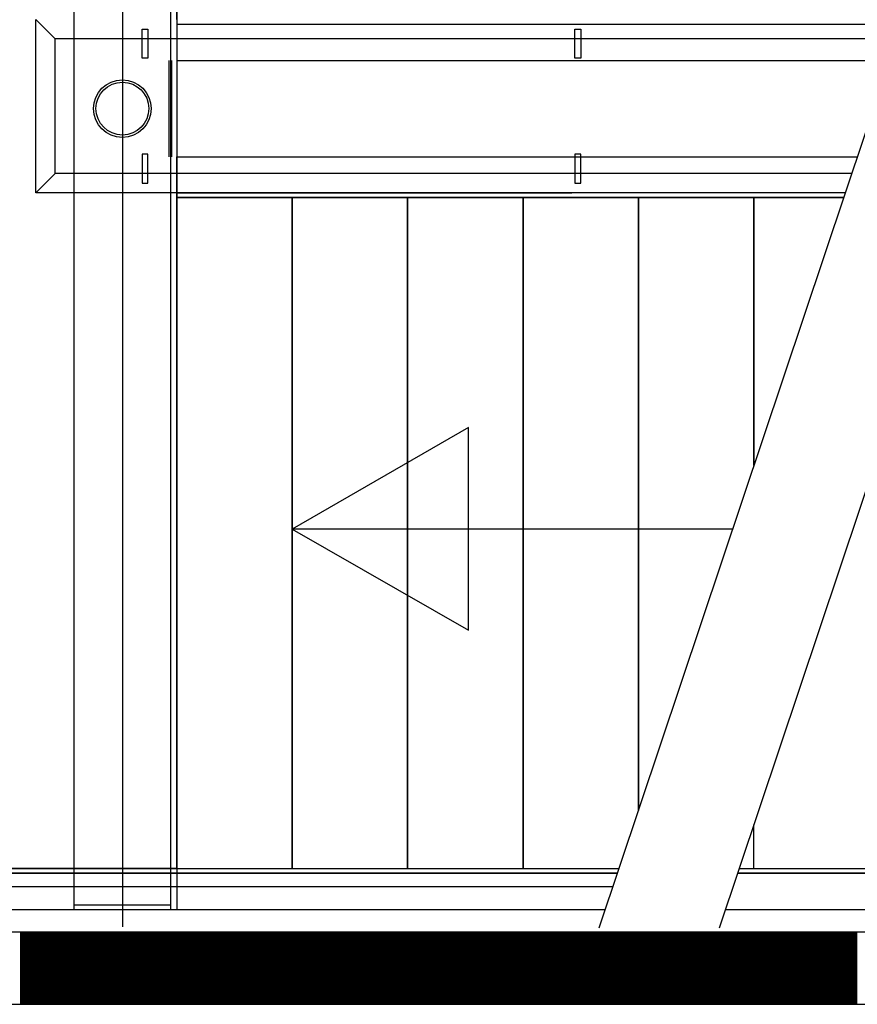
# Model space of a CAD drawing. Header units: millimetres. Extents: x -6587 to 112313, y 244 to 84344.
# Tile 50 of 63: x 69472 to 71214, y 38032 to 40080. Entities that reach past the tile are written whole.
import ezdxf

# ---------------------------------------------------------------- set-up
doc = ezdxf.new("R2010")
doc.units = ezdxf.units.MM
doc.header["$LTSCALE"] = 100
doc.layers.add('ALL-----_REFLIJNEN', color=8, linetype='CONTINUOUS')
doc.layers.add('LIJN025', color=10, linetype='CONTINUOUS')

# ---------------------------------------------------------------- blocks, each defined once
blk = doc.blocks.new('A$Cb38f1ce1')
at = {"layer": 'ALL-----_REFLIJNEN', "color": 8, "linetype": 'Continuous'}
for p, q in [((66334.7, 31702.1), (66334.7, 34949.1)), ((66434.7, 34949.1), (66434.7, 31666.2)), ((66534.7, 34949.1), (66534.7, 31702.1)), ((66547.7, 33553.1), (66547.7, 34949.1)), ((66547.7, 34949.1), (66547.7, 31787.1)), ((66254.7, 33193.1), (66254.7, 33553.1)), ((66294.7, 33513.1), (66254.7, 33553.1)), ((66547.7, 33553.1), (66547.7, 33468.1)), ((66475.7, 33533.1), (66487.7, 33533.1)), ((66475.7, 33473.1), (66475.7, 33533.1)), ((66487.7, 33533.1), (66487.7, 33473.1)), ((66547.7, 33543.6), (69250.7, 33543.6)), ((67375.7, 33533.1), (67387.7, 33533.1)), ((67375.7, 33473.1), (67375.7, 33533.1)), ((67387.7, 33533.1), (67387.7, 33473.1)), ((66294.7, 33233.1), (66294.7, 33513.1)), ((69287.7, 33513.1), (66294.7, 33513.1)), ((66487.7, 33473.1), (66475.7, 33473.1)), ((66531.7, 33268.1), (66531.7, 33468.1)), ((66537.7, 33268.1), (66537.7, 33468.1)), ((66547.7, 33468.1), (66547.7, 33268.1)), ((66547.7, 33468.1), (69250.7, 33468.1)), ((67387.7, 33473.1), (67375.7, 33473.1)), ((67979.6, 33318.3), (67425.7, 31663.6)), ((68229.6, 33318.3), (67675.7, 31663.6)), ((66487.7, 33273.1), (66475.7, 33273.1)), ((66475.7, 33273.1), (66475.7, 33213.1)), ((66487.7, 33213.1), (66487.7, 33273.1)), ((66547.7, 33268.1), (67962.8, 33268.1)), ((66547.7, 33183.1), (66547.7, 33268.1)), ((67387.7, 33273.1), (67375.7, 33273.1)), ((67375.7, 33273.1), (67375.7, 33213.1)), ((67387.7, 33213.1), (67387.7, 33273.1)), ((66254.7, 33193.1), (66294.7, 33233.1)), ((67951.1, 33233.1), (66294.7, 33233.1)), ((66475.7, 33213.1), (66487.7, 33213.1)), ((67375.7, 33213.1), (67387.7, 33213.1)), ((67937.7, 33193.1), (66254.7, 33193.1)), ((66547.7, 33192.6), (67369.3, 33192.6)), ((66547.7, 33183.1), (67934.4, 33183.1)), ((66547.7, 31787.1), (66547.7, 33183.1)), ((66547.7, 33183.1), (66547.7, 31787.1)), ((66787.7, 33183.1), (66547.7, 33183.1)), ((66787.7, 33183.1), (66787.7, 31787.1)), ((66787.7, 33183.1), (66787.7, 31787.1)), ((66787.7, 33183.1), (66787.7, 31787.1)), ((66787.7, 33183.1), (66787.7, 31787.1)), ((67027.7, 33183.1), (66787.7, 33183.1)), ((66787.7, 31787.1), (66787.7, 33183.1)), ((67027.7, 33183.1), (67027.7, 31787.1)), ((67267.7, 33183.1), (67027.7, 33183.1)), ((67027.7, 31787.1), (67027.7, 33183.1)), ((67507.7, 33183.1), (67267.7, 33183.1)), ((67267.7, 33183.1), (67267.7, 31787.1)), ((67267.7, 31787.1), (67267.7, 33183.1)), ((67934.4, 33183.1), (67267.7, 33183.1)), ((67507.7, 31908.4), (67507.7, 33183.1)), ((67507.7, 33183.1), (67507.7, 31908.4)), ((67747.7, 33183.1), (67507.7, 33183.1)), ((67747.7, 32625.4), (67747.7, 33183.1)), ((67747.7, 33183.1), (67747.7, 32625.4)), ((67934.4, 33183.1), (67747.7, 33183.1)), ((67934.4, 33183.1), (67747.7, 33183.1)), ((67154.2, 32704.7), (66787.7, 32493.1)), ((67154.2, 32282.9), (67154.2, 32704.7)), ((67703.4, 32493.1), (66787.7, 32493.1)), ((66787.7, 32493.1), (67154.2, 32282.9)), ((67747.7, 31787.1), (67747.7, 31878.6)), ((64951.7, 31787.1), (67467, 31787.1)), ((66547.7, 31787.1), (64951.7, 31787.1)), ((66547.7, 31787.1), (66547.7, 31702.1)), ((66547.7, 31787.1), (66587.7, 31787.1)), ((66547.7, 31787.1), (66787.7, 31787.1)), ((66747.7, 31787.1), (66787.7, 31787.1)), ((66787.7, 31787.1), (66827.7, 31787.1)), ((66787.7, 31787.1), (67467, 31787.1)), ((66787.7, 31787.1), (67027.7, 31787.1)), ((67027.7, 31787.1), (67267.7, 31787.1)), ((67267.7, 31787.1), (67467, 31787.1)), ((67717, 31787.1), (69250.7, 31787.1)), ((67717, 31787.1), (67747.7, 31787.1)), ((64942.2, 31777.6), (67463.9, 31777.6)), ((67463.9, 31777.6), (64946.7, 31777.6)), ((67713.9, 31777.6), (69250.7, 31777.6)), ((69248.4, 31777.6), (67713.9, 31777.6)), ((64866.7, 31750.1), (67454.7, 31750.1)), ((66334.7, 31712.1), (66534.7, 31712.1)), ((64866.7, 31702.1), (67438.6, 31702.1)), ((66334.7, 31702.1), (66534.7, 31702.1)), ((67688.6, 31702.1), (69250.7, 31702.1)), ((70801.7, 31655), (64837.7, 31655)), ((70801.7, 31655), (64837.7, 31655)), ((66222.8, 31655), (66222.8, 31505)), ((66224.8, 31655), (66224.8, 31505)), ((66226.8, 31655), (66226.8, 31505)), ((66228.8, 31655), (66228.8, 31505)), ((66230.8, 31655), (66230.8, 31505)), ((66232.8, 31655), (66232.8, 31505)), ((66234.8, 31655), (66234.8, 31505)), ((66236.8, 31655), (66236.8, 31505)), ((66238.8, 31655), (66238.8, 31505)), ((66240.8, 31655), (66240.8, 31505)), ((66242.8, 31655), (66242.8, 31505)), ((66244.8, 31655), (66244.8, 31505)), ((66246.8, 31655), (66246.8, 31505)), ((66248.8, 31655), (66248.8, 31505)), ((66250.8, 31655), (66250.8, 31505)), ((66252.8, 31655), (66252.8, 31505)), ((66254.8, 31655), (66254.8, 31505)), ((66256.8, 31655), (66256.8, 31505)), ((66258.8, 31655), (66258.8, 31505)), ((66260.8, 31655), (66260.8, 31505)), ((66262.8, 31655), (66262.8, 31505)), ((66264.8, 31655), (66264.8, 31505)), ((66266.8, 31655), (66266.8, 31505)), ((66268.8, 31655), (66268.8, 31505)), ((66270.8, 31655), (66270.8, 31505)), ((66271.4, 31655), (66421.4, 31505)), ((66271.4, 31655), (66421.4, 31505)), ((66272.8, 31655), (66272.8, 31505)), ((66274.8, 31655), (66274.8, 31505)), ((66276.8, 31655), (66276.8, 31505)), ((66278.8, 31655), (66278.8, 31505)), ((66280.8, 31655), (66280.8, 31505)), ((66282.8, 31655), (66282.8, 31505)), ((66284.8, 31655), (66284.8, 31505)), ((66286.8, 31655), (66286.8, 31505)), ((66288.8, 31655), (66288.8, 31505)), ((66290.8, 31655), (66290.8, 31505)), ((66292.8, 31655), (66292.8, 31505)), ((66294.8, 31655), (66294.8, 31505)), ((66296.8, 31655), (66296.8, 31505)), ((66298.8, 31655), (66298.8, 31505)), ((66300.8, 31655), (66300.8, 31505)), ((66302.8, 31655), (66302.8, 31505)), ((66304.8, 31655), (66304.8, 31505)), ((66306.8, 31655), (66306.8, 31505)), ((66308.8, 31655), (66308.8, 31505)), ((66310.8, 31655), (66310.8, 31505)), ((66312.8, 31655), (66312.8, 31505)), ((66314.8, 31655), (66314.8, 31505)), ((66316.8, 31655), (66316.8, 31505)), ((66318.8, 31655), (66318.8, 31505)), ((66320.8, 31655), (66320.8, 31505)), ((66322.8, 31655), (66322.8, 31505)), ((66324.8, 31655), (66324.8, 31505)), ((66326.8, 31655), (66326.8, 31505)), ((66328.8, 31655), (66328.8, 31505)), ((66330.8, 31655), (66330.8, 31505)), ((66332.8, 31655), (66332.8, 31505)), ((66334.8, 31655), (66334.8, 31505)), ((66336.8, 31655), (66336.8, 31505)), ((66338.8, 31655), (66338.8, 31505)), ((66340.8, 31655), (66340.8, 31505)), ((66342.8, 31655), (66342.8, 31505)), ((66344.8, 31655), (66344.8, 31505)), ((66346.8, 31655), (66346.8, 31505)), ((66348.8, 31655), (66348.8, 31505)), ((66350.8, 31655), (66350.8, 31505)), ((66352.8, 31655), (66352.8, 31505)), ((66354.8, 31655), (66354.8, 31505)), ((66356.8, 31655), (66356.8, 31505)), ((66358.8, 31655), (66358.8, 31505)), ((66360.8, 31655), (66360.8, 31505)), ((66362.8, 31655), (66362.8, 31505)), ((66364.8, 31655), (66364.8, 31505)), ((66366.8, 31655), (66366.8, 31505)), ((66368.8, 31655), (66368.8, 31505)), ((66370.8, 31655), (66370.8, 31505)), ((66372.8, 31655), (66372.8, 31505)), ((66374.8, 31655), (66374.8, 31505)), ((66376.8, 31655), (66376.8, 31505)), ((66378.8, 31655), (66378.8, 31505)), ((66380.8, 31655), (66380.8, 31505)), ((66382.8, 31655), (66382.8, 31505)), ((66384.8, 31655), (66384.8, 31505)), ((66386.8, 31655), (66386.8, 31505)), ((66388.8, 31655), (66388.8, 31505)), ((66390.8, 31655), (66390.8, 31505)), ((66392.8, 31655), (66392.8, 31505)), ((66394.8, 31655), (66394.8, 31505)), ((66396.8, 31655), (66396.8, 31505)), ((66398.8, 31655), (66398.8, 31505)), ((66400.8, 31655), (66400.8, 31505)), ((66402.8, 31655), (66402.8, 31505)), ((66404.8, 31655), (66404.8, 31505)), ((66406.8, 31655), (66406.8, 31505)), ((66408.8, 31655), (66408.8, 31505)), ((66410.8, 31655), (66410.8, 31505)), ((66412.8, 31655), (66412.8, 31505)), ((66414.8, 31655), (66414.8, 31505)), ((66416.8, 31655), (66416.8, 31505)), ((66418.8, 31655), (66418.8, 31505)), ((66420.8, 31655), (66420.8, 31505)), ((66422.8, 31655), (66422.8, 31505)), ((66424.8, 31655), (66424.8, 31505)), ((66426.8, 31655), (66426.8, 31505)), ((66428.8, 31655), (66428.8, 31505)), ((66430.8, 31655), (66430.8, 31505)), ((66432.8, 31655), (66432.8, 31505)), ((66434.8, 31655), (66434.8, 31505)), ((66436.8, 31655), (66436.8, 31505)), ((66438.8, 31655), (66438.8, 31505)), ((66440.8, 31655), (66440.8, 31505)), ((66442.8, 31655), (66442.8, 31505)), ((66444.8, 31655), (66444.8, 31505)), ((66446.8, 31655), (66446.8, 31505)), ((66448.8, 31655), (66448.8, 31505)), ((66450.8, 31655), (66450.8, 31505)), ((66452.8, 31655), (66452.8, 31505)), ((66454.8, 31655), (66454.8, 31505)), ((66456.8, 31655), (66456.8, 31505)), ((66458.8, 31655), (66458.8, 31505)), ((66460.8, 31655), (66460.8, 31505)), ((66462.8, 31655), (66462.8, 31505)), ((66464.8, 31655), (66464.8, 31505)), ((66466.8, 31655), (66466.8, 31505)), ((66468.8, 31655), (66468.8, 31505)), ((66470.8, 31655), (66470.8, 31505)), ((66472.8, 31655), (66472.8, 31505)), ((66474.8, 31655), (66474.8, 31505)), ((66476.8, 31655), (66476.8, 31505)), ((66478.8, 31655), (66478.8, 31505)), ((66480.8, 31655), (66480.8, 31505)), ((66482.8, 31655), (66482.8, 31505)), ((66483.5, 31655), (66633.5, 31505)), ((66483.5, 31655), (66633.5, 31505)), ((66484.8, 31655), (66484.8, 31505)), ((66486.8, 31655), (66486.8, 31505)), ((66488.8, 31655), (66488.8, 31505)), ((66490.8, 31655), (66490.8, 31505)), ((66492.8, 31655), (66492.8, 31505)), ((66494.8, 31655), (66494.8, 31505)), ((66496.8, 31655), (66496.8, 31505)), ((66498.8, 31655), (66498.8, 31505)), ((66500.8, 31655), (66500.8, 31505)), ((66502.8, 31655), (66502.8, 31505)), ((66504.8, 31655), (66504.8, 31505)), ((66506.8, 31655), (66506.8, 31505)), ((66508.8, 31655), (66508.8, 31505)), ((66510.8, 31655), (66510.8, 31505)), ((66512.8, 31655), (66512.8, 31505)), ((66514.8, 31655), (66514.8, 31505)), ((66516.8, 31655), (66516.8, 31505)), ((66518.8, 31655), (66518.8, 31505)), ((66520.8, 31655), (66520.8, 31505)), ((66522.8, 31655), (66522.8, 31505)), ((66524.8, 31655), (66524.8, 31505)), ((66526.8, 31655), (66526.8, 31505)), ((66528.8, 31655), (66528.8, 31505)), ((66530.8, 31655), (66530.8, 31505)), ((66532.8, 31655), (66532.8, 31505)), ((66534.8, 31655), (66534.8, 31505)), ((66536.8, 31655), (66536.8, 31505)), ((66538.8, 31655), (66538.8, 31505)), ((66540.8, 31655), (66540.8, 31505)), ((66542.8, 31655), (66542.8, 31505)), ((66544.8, 31655), (66544.8, 31505)), ((66546.8, 31655), (66546.8, 31505)), ((66548.8, 31655), (66548.8, 31505)), ((66550.8, 31655), (66550.8, 31505)), ((66552.8, 31655), (66552.8, 31505)), ((66554.8, 31655), (66554.8, 31505)), ((66556.8, 31655), (66556.8, 31505)), ((66558.8, 31655), (66558.8, 31505)), ((66560.8, 31655), (66560.8, 31505)), ((66562.8, 31655), (66562.8, 31505)), ((66564.8, 31655), (66564.8, 31505)), ((66566.8, 31655), (66566.8, 31505)), ((66568.8, 31655), (66568.8, 31505)), ((66570.8, 31655), (66570.8, 31505)), ((66572.8, 31655), (66572.8, 31505)), ((66574.8, 31655), (66574.8, 31505)), ((66576.8, 31655), (66576.8, 31505)), ((66578.8, 31655), (66578.8, 31505)), ((66580.8, 31655), (66580.8, 31505)), ((66582.8, 31655), (66582.8, 31505)), ((66584.8, 31655), (66584.8, 31505)), ((66586.8, 31655), (66586.8, 31505)), ((66588.8, 31655), (66588.8, 31505)), ((66590.8, 31655), (66590.8, 31505)), ((66592.8, 31655), (66592.8, 31505)), ((66594.8, 31655), (66594.8, 31505)), ((66596.8, 31655), (66596.8, 31505)), ((66598.8, 31655), (66598.8, 31505)), ((66600.8, 31655), (66600.8, 31505)), ((66602.8, 31655), (66602.8, 31505)), ((66604.8, 31655), (66604.8, 31505)), ((66606.8, 31655), (66606.8, 31505)), ((66608.8, 31655), (66608.8, 31505)), ((66610.8, 31655), (66610.8, 31505)), ((66612.8, 31655), (66612.8, 31505)), ((66614.8, 31655), (66614.8, 31505)), ((66616.8, 31655), (66616.8, 31505)), ((66618.8, 31655), (66618.8, 31505)), ((66620.8, 31655), (66620.8, 31505)), ((66622.8, 31655), (66622.8, 31505)), ((66624.8, 31655), (66624.8, 31505)), ((66626.8, 31655), (66626.8, 31505)), ((66628.8, 31655), (66628.8, 31505)), ((66630.8, 31655), (66630.8, 31505)), ((66632.8, 31655), (66632.8, 31505)), ((66634.8, 31655), (66634.8, 31505)), ((66636.8, 31655), (66636.8, 31505)), ((66638.8, 31655), (66638.8, 31505)), ((66640.8, 31655), (66640.8, 31505)), ((66642.8, 31655), (66642.8, 31505)), ((66644.8, 31655), (66644.8, 31505)), ((66646.8, 31655), (66646.8, 31505)), ((66648.8, 31655), (66648.8, 31505)), ((66650.8, 31655), (66650.8, 31505)), ((66652.8, 31655), (66652.8, 31505)), ((66654.8, 31655), (66654.8, 31505)), ((66656.8, 31655), (66656.8, 31505)), ((66658.8, 31655), (66658.8, 31505)), ((66660.8, 31655), (66660.8, 31505)), ((66662.8, 31655), (66662.8, 31505)), ((66664.8, 31655), (66664.8, 31505)), ((66666.8, 31655), (66666.8, 31505)), ((66668.8, 31655), (66668.8, 31505)), ((66670.8, 31655), (66670.8, 31505)), ((66672.8, 31655), (66672.8, 31505)), ((66674.8, 31655), (66674.8, 31505)), ((66676.8, 31655), (66676.8, 31505)), ((66678.8, 31655), (66678.8, 31505)), ((66680.8, 31655), (66680.8, 31505)), ((66682.8, 31655), (66682.8, 31505)), ((66684.8, 31655), (66684.8, 31505)), ((66686.8, 31655), (66686.8, 31505)), ((66688.8, 31655), (66688.8, 31505)), ((66690.8, 31655), (66690.8, 31505)), ((66692.8, 31655), (66692.8, 31505)), ((66694.8, 31655), (66694.8, 31505)), ((66695.7, 31655), (66845.7, 31505)), ((66695.7, 31655), (66845.7, 31505)), ((66696.8, 31655), (66696.8, 31505)), ((66698.8, 31655), (66698.8, 31505)), ((66700.8, 31655), (66700.8, 31505)), ((66702.8, 31655), (66702.8, 31505)), ((66704.8, 31655), (66704.8, 31505)), ((66706.8, 31655), (66706.8, 31505)), ((66708.8, 31655), (66708.8, 31505)), ((66710.8, 31655), (66710.8, 31505)), ((66712.8, 31655), (66712.8, 31505)), ((66714.8, 31655), (66714.8, 31505)), ((66716.8, 31655), (66716.8, 31505)), ((66718.8, 31655), (66718.8, 31505)), ((66720.8, 31655), (66720.8, 31505)), ((66722.8, 31655), (66722.8, 31505)), ((66724.8, 31655), (66724.8, 31505)), ((66726.8, 31655), (66726.8, 31505)), ((66728.8, 31655), (66728.8, 31505)), ((66730.8, 31655), (66730.8, 31505)), ((66732.8, 31655), (66732.8, 31505)), ((66734.8, 31655), (66734.8, 31505)), ((66736.8, 31655), (66736.8, 31505)), ((66738.8, 31655), (66738.8, 31505)), ((66740.8, 31655), (66740.8, 31505)), ((66742.8, 31655), (66742.8, 31505)), ((66744.8, 31655), (66744.8, 31505)), ((66746.8, 31655), (66746.8, 31505)), ((66748.8, 31655), (66748.8, 31505)), ((66750.8, 31655), (66750.8, 31505)), ((66752.8, 31655), (66752.8, 31505)), ((66754.8, 31655), (66754.8, 31505)), ((66756.8, 31655), (66756.8, 31505)), ((66758.8, 31655), (66758.8, 31505)), ((66760.8, 31655), (66760.8, 31505)), ((66762.8, 31655), (66762.8, 31505)), ((66764.8, 31655), (66764.8, 31505)), ((66766.8, 31655), (66766.8, 31505)), ((66768.8, 31655), (66768.8, 31505)), ((66770.8, 31655), (66770.8, 31505)), ((66772.8, 31655), (66772.8, 31505)), ((66774.8, 31655), (66774.8, 31505)), ((66776.8, 31655), (66776.8, 31505)), ((66778.8, 31655), (66778.8, 31505)), ((66780.8, 31655), (66780.8, 31505)), ((66782.8, 31655), (66782.8, 31505)), ((66784.8, 31655), (66784.8, 31505)), ((66786.8, 31655), (66786.8, 31505)), ((66788.8, 31655), (66788.8, 31505)), ((66790.8, 31655), (66790.8, 31505)), ((66792.8, 31655), (66792.8, 31505)), ((66794.8, 31655), (66794.8, 31505)), ((66796.8, 31655), (66796.8, 31505)), ((66798.8, 31655), (66798.8, 31505)), ((66800.8, 31655), (66800.8, 31505)), ((66802.8, 31655), (66802.8, 31505)), ((66804.8, 31655), (66804.8, 31505)), ((66806.8, 31655), (66806.8, 31505)), ((66808.8, 31655), (66808.8, 31505)), ((66810.8, 31655), (66810.8, 31505)), ((66812.8, 31655), (66812.8, 31505)), ((66814.8, 31655), (66814.8, 31505)), ((66816.8, 31655), (66816.8, 31505)), ((66818.8, 31655), (66818.8, 31505)), ((66820.8, 31655), (66820.8, 31505)), ((66822.8, 31655), (66822.8, 31505)), ((66824.8, 31655), (66824.8, 31505)), ((66826.8, 31655), (66826.8, 31505)), ((66828.8, 31655), (66828.8, 31505)), ((66830.8, 31655), (66830.8, 31505)), ((66832.8, 31655), (66832.8, 31505)), ((66834.8, 31655), (66834.8, 31505)), ((66836.8, 31655), (66836.8, 31505)), ((66838.8, 31655), (66838.8, 31505)), ((66840.8, 31655), (66840.8, 31505)), ((66842.8, 31655), (66842.8, 31505)), ((66844.8, 31655), (66844.8, 31505)), ((66846.8, 31655), (66846.8, 31505)), ((66848.8, 31655), (66848.8, 31505)), ((66850.8, 31655), (66850.8, 31505)), ((66852.8, 31655), (66852.8, 31505)), ((66854.8, 31655), (66854.8, 31505)), ((66856.8, 31655), (66856.8, 31505)), ((66858.8, 31655), (66858.8, 31505)), ((66860.8, 31655), (66860.8, 31505)), ((66862.8, 31655), (66862.8, 31505)), ((66864.8, 31655), (66864.8, 31505)), ((66866.8, 31655), (66866.8, 31505)), ((66868.8, 31655), (66868.8, 31505)), ((66870.8, 31655), (66870.8, 31505)), ((66872.8, 31655), (66872.8, 31505)), ((66874.8, 31655), (66874.8, 31505)), ((66876.8, 31655), (66876.8, 31505)), ((66878.8, 31655), (66878.8, 31505)), ((66880.8, 31655), (66880.8, 31505)), ((66882.8, 31655), (66882.8, 31505)), ((66884.8, 31655), (66884.8, 31505)), ((66886.8, 31655), (66886.8, 31505)), ((66888.8, 31655), (66888.8, 31505)), ((66890.8, 31655), (66890.8, 31505)), ((66892.8, 31655), (66892.8, 31505)), ((66894.8, 31655), (66894.8, 31505)), ((66896.8, 31655), (66896.8, 31505)), ((66898.8, 31655), (66898.8, 31505)), ((66900.8, 31655), (66900.8, 31505)), ((66902.8, 31655), (66902.8, 31505)), ((66904.8, 31655), (66904.8, 31505)), ((66906.8, 31655), (66906.8, 31505)), ((66907.8, 31655), (67057.8, 31505)), ((66907.8, 31655), (67057.8, 31505)), ((66908.8, 31655), (66908.8, 31505)), ((66910.8, 31655), (66910.8, 31505)), ((66912.8, 31655), (66912.8, 31505)), ((66914.8, 31655), (66914.8, 31505)), ((66916.8, 31655), (66916.8, 31505)), ((66918.8, 31655), (66918.8, 31505)), ((66920.8, 31655), (66920.8, 31505)), ((66922.8, 31655), (66922.8, 31505)), ((66924.8, 31655), (66924.8, 31505)), ((66926.8, 31655), (66926.8, 31505)), ((66928.8, 31655), (66928.8, 31505)), ((66930.8, 31655), (66930.8, 31505)), ((66932.8, 31655), (66932.8, 31505)), ((66934.8, 31655), (66934.8, 31505)), ((66936.8, 31655), (66936.8, 31505)), ((66938.8, 31655), (66938.8, 31505)), ((66940.8, 31655), (66940.8, 31505)), ((66942.8, 31655), (66942.8, 31505)), ((66944.8, 31655), (66944.8, 31505)), ((66946.8, 31655), (66946.8, 31505)), ((66948.8, 31655), (66948.8, 31505)), ((66950.8, 31655), (66950.8, 31505)), ((66952.8, 31655), (66952.8, 31505)), ((66954.8, 31655), (66954.8, 31505)), ((66956.8, 31655), (66956.8, 31505)), ((66958.8, 31655), (66958.8, 31505)), ((66960.8, 31655), (66960.8, 31505)), ((66962.8, 31655), (66962.8, 31505)), ((66964.8, 31655), (66964.8, 31505)), ((66966.8, 31655), (66966.8, 31505)), ((66968.8, 31655), (66968.8, 31505)), ((66970.8, 31655), (66970.8, 31505)), ((66972.8, 31655), (66972.8, 31505)), ((66974.8, 31655), (66974.8, 31505)), ((66976.8, 31655), (66976.8, 31505)), ((66978.8, 31655), (66978.8, 31505)), ((66980.8, 31655), (66980.8, 31505)), ((66982.8, 31655), (66982.8, 31505)), ((66984.8, 31655), (66984.8, 31505)), ((66986.8, 31655), (66986.8, 31505)), ((66988.8, 31655), (66988.8, 31505)), ((66990.8, 31655), (66990.8, 31505)), ((66992.8, 31655), (66992.8, 31505)), ((66994.8, 31655), (66994.8, 31505)), ((66996.8, 31655), (66996.8, 31505)), ((66998.8, 31655), (66998.8, 31505)), ((67000.8, 31655), (67000.8, 31505)), ((67002.8, 31655), (67002.8, 31505)), ((67004.8, 31655), (67004.8, 31505)), ((67006.8, 31655), (67006.8, 31505)), ((67008.8, 31655), (67008.8, 31505)), ((67010.8, 31655), (67010.8, 31505)), ((67012.8, 31655), (67012.8, 31505)), ((67014.8, 31655), (67014.8, 31505)), ((67016.8, 31655), (67016.8, 31505)), ((67018.8, 31655), (67018.8, 31505)), ((67020.8, 31655), (67020.8, 31505)), ((67022.8, 31655), (67022.8, 31505)), ((67024.8, 31655), (67024.8, 31505)), ((67026.8, 31655), (67026.8, 31505)), ((67028.8, 31655), (67028.8, 31505)), ((67030.8, 31655), (67030.8, 31505)), ((67032.8, 31655), (67032.8, 31505)), ((67034.8, 31655), (67034.8, 31505)), ((67036.8, 31655), (67036.8, 31505)), ((67038.8, 31655), (67038.8, 31505)), ((67040.8, 31655), (67040.8, 31505)), ((67042.8, 31655), (67042.8, 31505)), ((67044.8, 31655), (67044.8, 31505)), ((67046.8, 31655), (67046.8, 31505)), ((67048.8, 31655), (67048.8, 31505)), ((67050.8, 31655), (67050.8, 31505)), ((67052.8, 31655), (67052.8, 31505)), ((67054.8, 31655), (67054.8, 31505)), ((67056.8, 31655), (67056.8, 31505)), ((67058.8, 31655), (67058.8, 31505)), ((67060.8, 31655), (67060.8, 31505)), ((67062.8, 31655), (67062.8, 31505)), ((67064.8, 31655), (67064.8, 31505)), ((67066.8, 31655), (67066.8, 31505)), ((67068.8, 31655), (67068.8, 31505)), ((67070.8, 31655), (67070.8, 31505)), ((67072.8, 31655), (67072.8, 31505)), ((67074.8, 31655), (67074.8, 31505)), ((67076.8, 31655), (67076.8, 31505)), ((67078.8, 31655), (67078.8, 31505)), ((67080.8, 31655), (67080.8, 31505)), ((67082.8, 31655), (67082.8, 31505)), ((67084.8, 31655), (67084.8, 31505)), ((67086.8, 31655), (67086.8, 31505)), ((67088.8, 31655), (67088.8, 31505)), ((67090.8, 31655), (67090.8, 31505)), ((67092.8, 31655), (67092.8, 31505)), ((67094.8, 31655), (67094.8, 31505)), ((67096.8, 31655), (67096.8, 31505)), ((67098.8, 31655), (67098.8, 31505)), ((67100.8, 31655), (67100.8, 31505)), ((67102.8, 31655), (67102.8, 31505)), ((67104.8, 31655), (67104.8, 31505)), ((67106.8, 31655), (67106.8, 31505)), ((67108.8, 31655), (67108.8, 31505)), ((67110.8, 31655), (67110.8, 31505)), ((67112.8, 31655), (67112.8, 31505)), ((67114.8, 31655), (67114.8, 31505)), ((67116.8, 31655), (67116.8, 31505)), ((67118.8, 31655), (67118.8, 31505)), ((67119.9, 31655), (67269.9, 31505)), ((67119.9, 31655), (67269.9, 31505)), ((67120.8, 31655), (67120.8, 31505)), ((67122.8, 31655), (67122.8, 31505)), ((67124.8, 31655), (67124.8, 31505)), ((67126.8, 31655), (67126.8, 31505)), ((67128.8, 31655), (67128.8, 31505)), ((67130.8, 31655), (67130.8, 31505)), ((67132.8, 31655), (67132.8, 31505)), ((67134.8, 31655), (67134.8, 31505)), ((67136.8, 31655), (67136.8, 31505)), ((67138.8, 31655), (67138.8, 31505)), ((67140.8, 31655), (67140.8, 31505)), ((67142.8, 31655), (67142.8, 31505)), ((67144.8, 31655), (67144.8, 31505)), ((67146.8, 31655), (67146.8, 31505)), ((67148.8, 31655), (67148.8, 31505)), ((67150.8, 31655), (67150.8, 31505)), ((67152.8, 31655), (67152.8, 31505)), ((67154.8, 31655), (67154.8, 31505)), ((67156.8, 31655), (67156.8, 31505)), ((67158.8, 31655), (67158.8, 31505)), ((67160.8, 31655), (67160.8, 31505)), ((67162.8, 31655), (67162.8, 31505)), ((67164.8, 31655), (67164.8, 31505)), ((67166.8, 31655), (67166.8, 31505)), ((67168.8, 31655), (67168.8, 31505)), ((67170.8, 31655), (67170.8, 31505)), ((67172.8, 31655), (67172.8, 31505)), ((67174.8, 31655), (67174.8, 31505)), ((67176.8, 31655), (67176.8, 31505)), ((67178.8, 31655), (67178.8, 31505)), ((67180.8, 31655), (67180.8, 31505)), ((67182.8, 31655), (67182.8, 31505)), ((67184.8, 31655), (67184.8, 31505)), ((67186.8, 31655), (67186.8, 31505)), ((67188.8, 31655), (67188.8, 31505)), ((67190.8, 31655), (67190.8, 31505)), ((67192.8, 31655), (67192.8, 31505)), ((67194.8, 31655), (67194.8, 31505)), ((67196.8, 31655), (67196.8, 31505)), ((67198.8, 31655), (67198.8, 31505)), ((67200.8, 31655), (67200.8, 31505)), ((67202.8, 31655), (67202.8, 31505)), ((67204.8, 31655), (67204.8, 31505)), ((67206.8, 31655), (67206.8, 31505)), ((67208.8, 31655), (67208.8, 31505)), ((67210.8, 31655), (67210.8, 31505)), ((67212.8, 31655), (67212.8, 31505)), ((67214.8, 31655), (67214.8, 31505)), ((67216.8, 31655), (67216.8, 31505)), ((67218.8, 31655), (67218.8, 31505)), ((67220.8, 31655), (67220.8, 31505)), ((67222.8, 31655), (67222.8, 31505)), ((67224.8, 31655), (67224.8, 31505)), ((67226.8, 31655), (67226.8, 31505)), ((67228.8, 31655), (67228.8, 31505)), ((67230.8, 31655), (67230.8, 31505)), ((67232.8, 31655), (67232.8, 31505)), ((67234.8, 31655), (67234.8, 31505)), ((67236.8, 31655), (67236.8, 31505)), ((67238.8, 31655), (67238.8, 31505)), ((67240.8, 31655), (67240.8, 31505)), ((67242.8, 31655), (67242.8, 31505)), ((67244.8, 31655), (67244.8, 31505)), ((67246.8, 31655), (67246.8, 31505)), ((67248.8, 31655), (67248.8, 31505)), ((67250.8, 31655), (67250.8, 31505)), ((67252.8, 31655), (67252.8, 31505)), ((67254.8, 31655), (67254.8, 31505)), ((67256.8, 31655), (67256.8, 31505)), ((67258.8, 31655), (67258.8, 31505)), ((67260.8, 31655), (67260.8, 31505)), ((67262.8, 31655), (67262.8, 31505)), ((67264.8, 31655), (67264.8, 31505)), ((67266.8, 31655), (67266.8, 31505)), ((67268.8, 31655), (67268.8, 31505)), ((67270.8, 31655), (67270.8, 31505)), ((67272.8, 31655), (67272.8, 31505)), ((67274.8, 31655), (67274.8, 31505)), ((67276.8, 31655), (67276.8, 31505)), ((67278.8, 31655), (67278.8, 31505)), ((67280.8, 31655), (67280.8, 31505)), ((67282.8, 31655), (67282.8, 31505)), ((67284.8, 31655), (67284.8, 31505)), ((67286.8, 31655), (67286.8, 31505)), ((67288.8, 31655), (67288.8, 31505)), ((67290.8, 31655), (67290.8, 31505)), ((67292.8, 31655), (67292.8, 31505)), ((67294.8, 31655), (67294.8, 31505)), ((67296.8, 31655), (67296.8, 31505)), ((67298.8, 31655), (67298.8, 31505)), ((67300.8, 31655), (67300.8, 31505)), ((67302.8, 31655), (67302.8, 31505)), ((67304.8, 31655), (67304.8, 31505)), ((67306.8, 31655), (67306.8, 31505)), ((67308.8, 31655), (67308.8, 31505)), ((67310.8, 31655), (67310.8, 31505)), ((67312.8, 31655), (67312.8, 31505)), ((67314.8, 31655), (67314.8, 31505)), ((67316.8, 31655), (67316.8, 31505)), ((67318.8, 31655), (67318.8, 31505)), ((67320.8, 31655), (67320.8, 31505)), ((67322.8, 31655), (67322.8, 31505)), ((67324.8, 31655), (67324.8, 31505)), ((67326.8, 31655), (67326.8, 31505)), ((67328.8, 31655), (67328.8, 31505)), ((67330.8, 31655), (67330.8, 31505)), ((67332.1, 31655), (67482.1, 31505)), ((67332.1, 31655), (67482.1, 31505)), ((67332.8, 31655), (67332.8, 31505)), ((67334.8, 31655), (67334.8, 31505)), ((67336.8, 31655), (67336.8, 31505)), ((67338.8, 31655), (67338.8, 31505)), ((67340.8, 31655), (67340.8, 31505)), ((67342.8, 31655), (67342.8, 31505)), ((67344.8, 31655), (67344.8, 31505)), ((67346.8, 31655), (67346.8, 31505)), ((67348.8, 31655), (67348.8, 31505)), ((67350.8, 31655), (67350.8, 31505)), ((67352.8, 31655), (67352.8, 31505)), ((67354.8, 31655), (67354.8, 31505)), ((67356.8, 31655), (67356.8, 31505)), ((67358.8, 31655), (67358.8, 31505)), ((67360.8, 31655), (67360.8, 31505)), ((67362.8, 31655), (67362.8, 31505)), ((67364.8, 31655), (67364.8, 31505)), ((67366.8, 31655), (67366.8, 31505)), ((67368.8, 31655), (67368.8, 31505)), ((67370.8, 31655), (67370.8, 31505)), ((67372.8, 31655), (67372.8, 31505)), ((67374.8, 31655), (67374.8, 31505)), ((67376.8, 31655), (67376.8, 31505)), ((67378.8, 31655), (67378.8, 31505)), ((67380.8, 31655), (67380.8, 31505)), ((67382.8, 31655), (67382.8, 31505)), ((67384.8, 31655), (67384.8, 31505)), ((67386.8, 31655), (67386.8, 31505)), ((67388.8, 31655), (67388.8, 31505)), ((67390.8, 31655), (67390.8, 31505)), ((67392.8, 31655), (67392.8, 31505)), ((67394.8, 31655), (67394.8, 31505)), ((67396.8, 31655), (67396.8, 31505)), ((67398.8, 31655), (67398.8, 31505)), ((67400.8, 31655), (67400.8, 31505)), ((67402.8, 31655), (67402.8, 31505)), ((67404.8, 31655), (67404.8, 31505)), ((67406.8, 31655), (67406.8, 31505)), ((67408.8, 31655), (67408.8, 31505)), ((67410.8, 31655), (67410.8, 31505)), ((67412.8, 31655), (67412.8, 31505)), ((67414.8, 31655), (67414.8, 31505)), ((67416.8, 31655), (67416.8, 31505)), ((67418.8, 31655), (67418.8, 31505)), ((67420.8, 31655), (67420.8, 31505)), ((67422.8, 31655), (67422.8, 31505)), ((67424.8, 31655), (67424.8, 31505)), ((67426.8, 31655), (67426.8, 31505)), ((67428.8, 31655), (67428.8, 31505)), ((67430.8, 31655), (67430.8, 31505)), ((67432.8, 31655), (67432.8, 31505)), ((67434.8, 31655), (67434.8, 31505)), ((67436.8, 31655), (67436.8, 31505)), ((67438.8, 31655), (67438.8, 31505)), ((67440.8, 31655), (67440.8, 31505)), ((67442.8, 31655), (67442.8, 31505)), ((67444.8, 31655), (67444.8, 31505)), ((67446.8, 31655), (67446.8, 31505)), ((67448.8, 31655), (67448.8, 31505)), ((67450.8, 31655), (67450.8, 31505)), ((67452.8, 31655), (67452.8, 31505)), ((67454.8, 31655), (67454.8, 31505)), ((67456.8, 31655), (67456.8, 31505)), ((67458.8, 31655), (67458.8, 31505)), ((67460.8, 31655), (67460.8, 31505)), ((67462.8, 31655), (67462.8, 31505)), ((67464.8, 31655), (67464.8, 31505)), ((67466.8, 31655), (67466.8, 31505)), ((67468.8, 31655), (67468.8, 31505)), ((67470.8, 31655), (67470.8, 31505)), ((67472.8, 31655), (67472.8, 31505)), ((67474.8, 31655), (67474.8, 31505)), ((67476.8, 31655), (67476.8, 31505)), ((67478.8, 31655), (67478.8, 31505)), ((67480.8, 31655), (67480.8, 31505)), ((67482.8, 31655), (67482.8, 31505)), ((67484.8, 31655), (67484.8, 31505)), ((67486.8, 31655), (67486.8, 31505)), ((67488.8, 31655), (67488.8, 31505)), ((67490.8, 31655), (67490.8, 31505)), ((67492.8, 31655), (67492.8, 31505)), ((67494.8, 31655), (67494.8, 31505)), ((67496.8, 31655), (67496.8, 31505)), ((67498.8, 31655), (67498.8, 31505)), ((67500.8, 31655), (67500.8, 31505)), ((67502.8, 31655), (67502.8, 31505)), ((67504.8, 31655), (67504.8, 31505)), ((67506.8, 31655), (67506.8, 31505)), ((67508.8, 31655), (67508.8, 31505)), ((67510.8, 31655), (67510.8, 31505)), ((67512.8, 31655), (67512.8, 31505)), ((67514.8, 31655), (67514.8, 31505)), ((67516.8, 31655), (67516.8, 31505)), ((67518.8, 31655), (67518.8, 31505)), ((67520.8, 31655), (67520.8, 31505)), ((67522.8, 31655), (67522.8, 31505)), ((67524.8, 31655), (67524.8, 31505)), ((67526.8, 31655), (67526.8, 31505)), ((67528.8, 31655), (67528.8, 31505)), ((67530.8, 31655), (67530.8, 31505)), ((67532.8, 31655), (67532.8, 31505)), ((67534.8, 31655), (67534.8, 31505)), ((67536.8, 31655), (67536.8, 31505)), ((67538.8, 31655), (67538.8, 31505)), ((67540.8, 31655), (67540.8, 31505)), ((67542.8, 31655), (67542.8, 31505)), ((67544.2, 31655), (67694.2, 31505)), ((67544.2, 31655), (67694.2, 31505)), ((67544.8, 31655), (67544.8, 31505)), ((67546.8, 31655), (67546.8, 31505)), ((67548.8, 31655), (67548.8, 31505)), ((67550.8, 31655), (67550.8, 31505)), ((67552.8, 31655), (67552.8, 31505)), ((67554.8, 31655), (67554.8, 31505)), ((67556.8, 31655), (67556.8, 31505)), ((67558.8, 31655), (67558.8, 31505)), ((67560.8, 31655), (67560.8, 31505)), ((67562.8, 31655), (67562.8, 31505)), ((67564.8, 31655), (67564.8, 31505)), ((67566.8, 31655), (67566.8, 31505)), ((67568.8, 31655), (67568.8, 31505)), ((67570.8, 31655), (67570.8, 31505)), ((67572.8, 31655), (67572.8, 31505)), ((67574.8, 31655), (67574.8, 31505)), ((67576.8, 31655), (67576.8, 31505)), ((67578.8, 31655), (67578.8, 31505)), ((67580.8, 31655), (67580.8, 31505)), ((67582.8, 31655), (67582.8, 31505)), ((67584.8, 31655), (67584.8, 31505)), ((67586.8, 31655), (67586.8, 31505)), ((67588.8, 31655), (67588.8, 31505)), ((67590.8, 31655), (67590.8, 31505)), ((67592.8, 31655), (67592.8, 31505)), ((67594.8, 31655), (67594.8, 31505)), ((67596.8, 31655), (67596.8, 31505)), ((67598.8, 31655), (67598.8, 31505)), ((67600.8, 31655), (67600.8, 31505)), ((67602.8, 31655), (67602.8, 31505)), ((67604.8, 31655), (67604.8, 31505)), ((67606.8, 31655), (67606.8, 31505)), ((67608.8, 31655), (67608.8, 31505)), ((67610.8, 31655), (67610.8, 31505)), ((67612.8, 31655), (67612.8, 31505)), ((67614.8, 31655), (67614.8, 31505)), ((67616.8, 31655), (67616.8, 31505)), ((67618.8, 31655), (67618.8, 31505)), ((67620.8, 31655), (67620.8, 31505)), ((67622.8, 31655), (67622.8, 31505)), ((67624.8, 31655), (67624.8, 31505)), ((67626.8, 31655), (67626.8, 31505)), ((67628.8, 31655), (67628.8, 31505)), ((67630.8, 31655), (67630.8, 31505)), ((67632.8, 31655), (67632.8, 31505)), ((67634.8, 31655), (67634.8, 31505)), ((67636.8, 31655), (67636.8, 31505)), ((67638.8, 31655), (67638.8, 31505)), ((67640.8, 31655), (67640.8, 31505)), ((67642.8, 31655), (67642.8, 31505)), ((67644.8, 31655), (67644.8, 31505)), ((67646.8, 31655), (67646.8, 31505)), ((67648.8, 31655), (67648.8, 31505)), ((67650.8, 31655), (67650.8, 31505)), ((67652.8, 31655), (67652.8, 31505)), ((67654.8, 31655), (67654.8, 31505)), ((67656.8, 31655), (67656.8, 31505)), ((67658.8, 31655), (67658.8, 31505)), ((67660.8, 31655), (67660.8, 31505)), ((67662.8, 31655), (67662.8, 31505)), ((67664.8, 31655), (67664.8, 31505)), ((67666.8, 31655), (67666.8, 31505)), ((67668.8, 31655), (67668.8, 31505)), ((67670.8, 31655), (67670.8, 31505)), ((67672.8, 31655), (67672.8, 31505)), ((67674.8, 31655), (67674.8, 31505)), ((67676.8, 31655), (67676.8, 31505)), ((67678.8, 31655), (67678.8, 31505)), ((67680.8, 31655), (67680.8, 31505)), ((67682.8, 31655), (67682.8, 31505)), ((67684.8, 31655), (67684.8, 31505)), ((67686.8, 31655), (67686.8, 31505)), ((67688.8, 31655), (67688.8, 31505)), ((67690.8, 31655), (67690.8, 31505)), ((67692.8, 31655), (67692.8, 31505)), ((67694.8, 31655), (67694.8, 31505)), ((67696.8, 31655), (67696.8, 31505)), ((67698.8, 31655), (67698.8, 31505)), ((67700.8, 31655), (67700.8, 31505)), ((67702.8, 31655), (67702.8, 31505)), ((67704.8, 31655), (67704.8, 31505)), ((67706.8, 31655), (67706.8, 31505)), ((67708.8, 31655), (67708.8, 31505)), ((67710.8, 31655), (67710.8, 31505)), ((67712.8, 31655), (67712.8, 31505)), ((67714.8, 31655), (67714.8, 31505)), ((67716.8, 31655), (67716.8, 31505)), ((67718.8, 31655), (67718.8, 31505)), ((67720.8, 31655), (67720.8, 31505)), ((67722.8, 31655), (67722.8, 31505)), ((67724.8, 31655), (67724.8, 31505)), ((67726.8, 31655), (67726.8, 31505)), ((67728.8, 31655), (67728.8, 31505)), ((67730.8, 31655), (67730.8, 31505)), ((67732.8, 31655), (67732.8, 31505)), ((67734.8, 31655), (67734.8, 31505)), ((67736.8, 31655), (67736.8, 31505)), ((67738.8, 31655), (67738.8, 31505)), ((67740.8, 31655), (67740.8, 31505)), ((67742.8, 31655), (67742.8, 31505)), ((67744.8, 31655), (67744.8, 31505)), ((67746.8, 31655), (67746.8, 31505)), ((67748.8, 31655), (67748.8, 31505)), ((67750.8, 31655), (67750.8, 31505)), ((67752.8, 31655), (67752.8, 31505)), ((67754.8, 31655), (67754.8, 31505)), ((67756.3, 31655), (67906.3, 31505)), ((67756.3, 31655), (67906.3, 31505)), ((67756.8, 31655), (67756.8, 31505)), ((67758.8, 31655), (67758.8, 31505)), ((67760.8, 31655), (67760.8, 31505)), ((67762.8, 31655), (67762.8, 31505)), ((67764.8, 31655), (67764.8, 31505)), ((67766.8, 31655), (67766.8, 31505)), ((67768.8, 31655), (67768.8, 31505)), ((67770.8, 31655), (67770.8, 31505)), ((67772.8, 31655), (67772.8, 31505)), ((67774.8, 31655), (67774.8, 31505)), ((67776.8, 31655), (67776.8, 31505)), ((67778.8, 31655), (67778.8, 31505)), ((67780.8, 31655), (67780.8, 31505)), ((67782.8, 31655), (67782.8, 31505)), ((67784.8, 31655), (67784.8, 31505)), ((67786.8, 31655), (67786.8, 31505)), ((67788.8, 31655), (67788.8, 31505)), ((67790.8, 31655), (67790.8, 31505)), ((67792.8, 31655), (67792.8, 31505)), ((67794.8, 31655), (67794.8, 31505)), ((67796.8, 31655), (67796.8, 31505)), ((67798.8, 31655), (67798.8, 31505)), ((67800.8, 31655), (67800.8, 31505)), ((67802.8, 31655), (67802.8, 31505)), ((67804.8, 31655), (67804.8, 31505)), ((67806.8, 31655), (67806.8, 31505)), ((67808.8, 31655), (67808.8, 31505)), ((67810.8, 31655), (67810.8, 31505)), ((67812.8, 31655), (67812.8, 31505)), ((67814.8, 31655), (67814.8, 31505)), ((67816.8, 31655), (67816.8, 31505)), ((67818.8, 31655), (67818.8, 31505)), ((67820.8, 31655), (67820.8, 31505)), ((67822.8, 31655), (67822.8, 31505)), ((67824.8, 31655), (67824.8, 31505)), ((67826.8, 31655), (67826.8, 31505)), ((67828.8, 31655), (67828.8, 31505)), ((67830.8, 31655), (67830.8, 31505)), ((67832.8, 31655), (67832.8, 31505)), ((67834.8, 31655), (67834.8, 31505)), ((67836.8, 31655), (67836.8, 31505)), ((67838.8, 31655), (67838.8, 31505)), ((67840.8, 31655), (67840.8, 31505)), ((67842.8, 31655), (67842.8, 31505)), ((67844.8, 31655), (67844.8, 31505)), ((67846.8, 31655), (67846.8, 31505)), ((67848.8, 31655), (67848.8, 31505)), ((67850.8, 31655), (67850.8, 31505)), ((67852.8, 31655), (67852.8, 31505)), ((67854.8, 31655), (67854.8, 31505)), ((67856.8, 31655), (67856.8, 31505)), ((67858.8, 31655), (67858.8, 31505)), ((67860.8, 31655), (67860.8, 31505)), ((67862.8, 31655), (67862.8, 31505)), ((67864.8, 31655), (67864.8, 31505)), ((67866.8, 31655), (67866.8, 31505)), ((67868.8, 31655), (67868.8, 31505)), ((67870.8, 31655), (67870.8, 31505)), ((67872.8, 31655), (67872.8, 31505)), ((67874.8, 31655), (67874.8, 31505)), ((67876.8, 31655), (67876.8, 31505)), ((67878.8, 31655), (67878.8, 31505)), ((67880.8, 31655), (67880.8, 31505)), ((67882.8, 31655), (67882.8, 31505)), ((67884.8, 31655), (67884.8, 31505)), ((67886.8, 31655), (67886.8, 31505)), ((67888.8, 31655), (67888.8, 31505)), ((67890.8, 31655), (67890.8, 31505)), ((67892.8, 31655), (67892.8, 31505)), ((67894.8, 31655), (67894.8, 31505)), ((67896.8, 31655), (67896.8, 31505)), ((67898.8, 31655), (67898.8, 31505)), ((67900.8, 31655), (67900.8, 31505)), ((67902.8, 31655), (67902.8, 31505)), ((67904.8, 31655), (67904.8, 31505)), ((67906.8, 31655), (67906.8, 31505)), ((67908.8, 31655), (67908.8, 31505)), ((67910.8, 31655), (67910.8, 31505)), ((67912.8, 31655), (67912.8, 31505)), ((67914.8, 31655), (67914.8, 31505)), ((67916.8, 31655), (67916.8, 31505)), ((67918.8, 31655), (67918.8, 31505)), ((67920.8, 31655), (67920.8, 31505)), ((67922.8, 31655), (67922.8, 31505)), ((67924.8, 31655), (67924.8, 31505)), ((67926.8, 31655), (67926.8, 31505)), ((67928.8, 31655), (67928.8, 31505)), ((67930.8, 31655), (67930.8, 31505)), ((67932.8, 31655), (67932.8, 31505)), ((67934.8, 31655), (67934.8, 31505)), ((67936.8, 31655), (67936.8, 31505)), ((67938.8, 31655), (67938.8, 31505)), ((67940.8, 31655), (67940.8, 31505)), ((67942.8, 31655), (67942.8, 31505)), ((67944.8, 31655), (67944.8, 31505)), ((67946.8, 31655), (67946.8, 31505)), ((67948.8, 31655), (67948.8, 31505)), ((67950.8, 31655), (67950.8, 31505)), ((67952.8, 31655), (67952.8, 31505)), ((67954.8, 31655), (67954.8, 31505)), ((67956.8, 31655), (67956.8, 31505)), ((67958.8, 31655), (67958.8, 31505)), ((67960.8, 31655), (67960.8, 31505)), ((64837.7, 31505), (70801.7, 31505)), ((64837.7, 31505), (70801.7, 31505))]:
    blk.add_line(p, q, dxfattribs=at)
for radius in [60, 55]:
    blk.add_circle((66434.7, 33368.1), radius, dxfattribs=at)

msp = doc.modelspace()

# ---------------------------------------------------------------- block references
at = {"layer": 'LIJN025'}
msp.add_blockref('A$Cb38f1ce1', (3251.2, 6526.8), dxfattribs=at)

doc.saveas('drawing.dxf')
